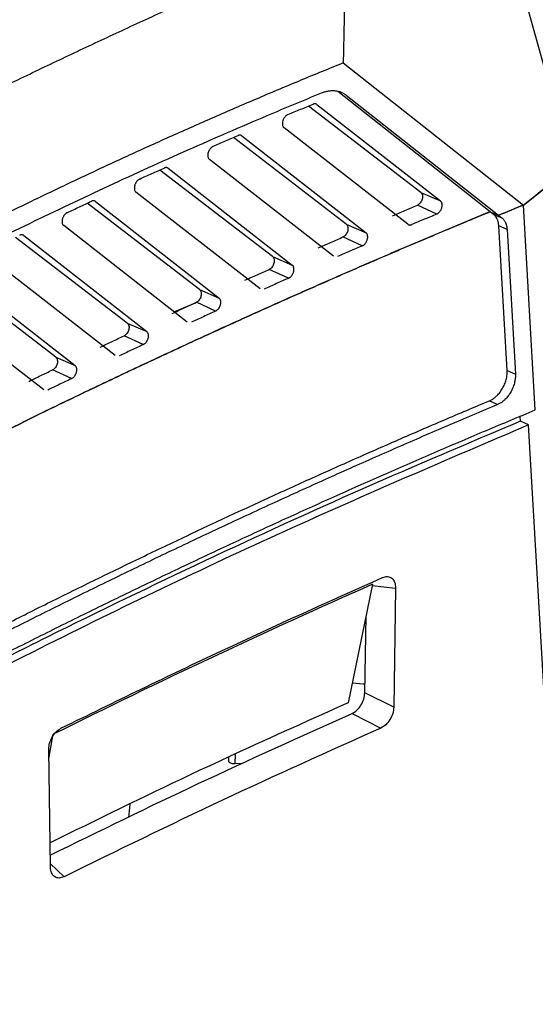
# Model space of a CAD drawing. Extents: x 51 to 741, y 25 to 594.
# Tile 61 of 77: x 658 to 679, y 115 to 156. Entities that reach past the tile are written whole.
import ezdxf

# ---------------------------------------------------------------- set-up
doc = ezdxf.new("R2010")
doc.units = 0
doc.layers.get('0').update_dxf_attribs({"linetype": 'CONTINUOUS'})

msp = doc.modelspace()

# ---------------------------------------------------------------- linework, layer by layer
at = {"color": 7, "linetype": 'Continuous'}
for p, q in [((680.85, 149.691), (678.772, 157.167)), ((671.285, 154.031), (678.826, 148.092)), ((677.437, 147.813), (671.062, 152.835)), ((671.405, 152.69), (677.785, 147.665)), ((674.528, 148.621), (669.825, 152.227)), ((670.186, 152.296), (675.358, 148.261)), ((673.99, 147.285), (668.807, 151.323)), ((671.412, 147.29), (666.69, 150.911)), ((667.048, 150.982), (672.241, 146.931)), ((670.883, 145.947), (665.686, 149.996)), ((668.327, 145.935), (663.606, 149.556)), ((663.96, 149.629), (669.154, 145.577)), ((678.825, 148.091), (680.85, 149.691)), ((667.807, 144.585), (662.614, 148.631)), ((660.919, 148.239), (666.098, 144.199)), ((674.528, 148.621), (675.358, 148.261)), ((665.274, 144.557), (660.569, 148.164)), ((675.195, 147.713), (674.386, 148.084)), ((677.577, 147.702), (677.436, 147.813)), ((677.437, 147.813), (677.785, 147.665)), ((679.32, 139.534), (678.825, 148.092)), ((677.577, 147.702), (677.921, 147.558)), ((677.784, 147.665), (677.921, 147.558)), ((664.76, 143.2), (659.589, 147.229)), ((671.412, 147.29), (672.241, 146.931)), ((678.141, 141.17), (677.791, 147.222)), ((678.137, 147.074), (677.791, 147.222)), ((678.137, 147.074), (678.487, 141.022)), ((662.251, 143.155), (657.578, 146.738)), ((657.924, 146.814), (663.07, 142.799)), ((672.08, 146.384), (671.272, 146.755)), ((661.742, 141.793), (656.608, 145.792)), ((668.327, 145.935), (669.154, 145.577)), ((654.973, 145.354), (660.071, 141.377)), ((668.996, 145.031), (668.19, 145.401)), ((659.257, 141.73), (654.631, 145.277)), ((665.274, 144.557), (666.098, 144.199)), ((658.752, 140.364), (653.671, 144.322)), ((665.181, 144.023), (664.22, 143.621)), ((665.942, 143.655), (665.139, 144.023)), ((662.251, 143.155), (663.07, 142.799)), ((662.916, 142.256), (662.118, 142.622)), ((659.257, 141.73), (660.071, 141.377)), ((659.919, 140.835), (659.126, 141.199)), ((678.141, 141.17), (678.487, 141.022)), ((677.408, 139.91), (677.747, 139.75)), ((678.698, 139.049), (678.693, 139.25)), ((679.321, 139.524), (679.32, 139.534)), ((679.038, 138.897), (678.698, 139.049)), ((679.783, 126.008), (679.038, 138.897)), ((672.514, 132.235), (671.487, 127.275)), ((673.474, 132.074), (673.397, 127.094)), ((672.188, 127.7), (672.238, 130.902)), ((673.397, 127.094), (672.188, 127.7)), ((671.652, 126.829), (672.86, 126.223)), ((658.973, 124.936), (659.155, 125.96)), ((659.032, 120.409), (658.967, 125.331)), ((666.489, 124.996), (666.487, 124.845)), ((666.756, 124.738), (667.069, 124.754)), ((662.356, 123.038), (662.298, 122.488))]:
    msp.add_line(p, q, dxfattribs=at)
at = {"color": 8, "linetype": 'Continuous'}
for p, q in [((667.048, 150.982), (666.991, 151.006)), ((663.96, 149.629), (663.903, 149.653)), ((660.919, 148.239), (660.863, 148.263)), ((657.924, 146.814), (657.868, 146.838)), ((672.502, 132.179), (673.474, 132.074)), ((666.762, 125.12), (666.756, 124.738)), ((659.03, 120.56), (659.613, 120.007))]:
    msp.add_line(p, q, dxfattribs=at)
at = {"color": 7, "linetype": 'Continuous', "flags": 128}
msp.add_lwpolyline([(671.671, 128.108), (672.118, 128.073), (672.194, 128.066)], dxfattribs=at)
at = {"color": 7, "linetype": 'Continuous'}
for points, knots in [([(672.936, 163.426), (671.46, 162.826), (668.508, 161.625), (664.091, 159.717), (659.635, 157.752), (656.371, 156.15), (653.949, 155.107), (652.661, 154.716), (647.967, 153.677), (643.533, 152.671), (639.04, 151.757), (638.194, 151.672), (637.346, 151.651), (636.537, 151.702), (635.777, 151.823), (635.151, 151.986), (631.505, 153.478), (626.117, 156.029), (618.518, 159.453), (613.729, 161.442), (611.267, 162.687), (610.874, 163.019), (610.598, 163.387), (610.467, 163.78), (610.478, 164.189), (610.607, 164.566), (611.038, 165.181), (611.428, 165.641), (611.735, 166.003)], [0, 0, 0, 0, 0.068334, 0.136682, 0.205075, 0.273483, 0.292354, 0.31177, 0.322984, 0.462227, 0.471711, 0.481471, 0.490954, 0.50072, 0.510068, 0.519679, 0.526571, 0.685736, 0.797326, 0.908916, 0.91833, 0.928017, 0.93743, 0.947119, 0.956456, 0.966053, 0.973261, 1, 1, 1, 1]), ([(636.681, 142.264), (637.007, 142.45), (637.66, 142.824), (638.641, 143.379), (639.622, 143.931), (640.605, 144.479), (641.588, 145.023), (642.572, 145.563), (643.556, 146.1), (644.542, 146.633), (645.528, 147.162), (646.515, 147.687), (647.503, 148.209), (648.492, 148.726), (649.481, 149.24), (650.471, 149.75), (651.462, 150.256), (652.453, 150.758), (653.445, 151.256), (654.438, 151.751), (655.431, 152.241), (656.425, 152.728), (657.42, 153.211), (658.416, 153.689), (659.412, 154.164), (660.408, 154.635), (661.406, 155.102), (662.404, 155.565), (663.402, 156.024), (664.401, 156.48), (665.401, 156.931), (666.401, 157.378), (667.402, 157.821), (668.403, 158.26), (669.405, 158.695), (670.407, 159.127), (671.075, 159.411), (671.41, 159.553)], [0, 0, 0, 0, 0.028442, 0.056891, 0.085348, 0.113813, 0.142285, 0.170765, 0.199252, 0.227747, 0.25625, 0.28476, 0.313278, 0.341804, 0.370337, 0.398878, 0.427427, 0.455983, 0.484547, 0.513118, 0.541697, 0.570284, 0.598878, 0.62748, 0.65609, 0.684707, 0.713332, 0.741964, 0.770604, 0.799252, 0.827907, 0.85657, 0.885241, 0.913919, 0.942605, 0.971299, 1, 1, 1, 1]), ([(671.41, 159.553), (671.386, 158.588), (671.341, 156.748), (671.303, 154.907), (671.285, 154.031)], [0, 0, 0, 0, 0.524775, 1, 1, 1, 1]), ([(671.285, 154.031), (670.991, 153.912), (670.401, 153.673), (669.517, 153.309), (668.633, 152.94), (667.748, 152.567), (666.864, 152.188), (665.981, 151.805), (665.097, 151.417), (664.213, 151.025), (663.329, 150.627), (662.446, 150.225), (661.562, 149.818), (660.679, 149.407), (659.796, 148.99), (658.913, 148.569), (658.03, 148.143), (657.147, 147.712), (656.264, 147.277), (655.158, 146.725), (653.83, 146.053), (652.281, 145.253), (650.733, 144.44), (649.186, 143.612), (647.641, 142.771), (646.098, 141.915), (644.556, 141.045), (643.016, 140.161), (641.477, 139.263), (640.452, 138.653), (639.94, 138.348)], [0, 0, 0, 0, 0.028126, 0.056248, 0.084366, 0.112481, 0.140594, 0.168704, 0.196813, 0.22492, 0.253028, 0.281135, 0.309244, 0.337354, 0.365465, 0.393579, 0.421696, 0.449817, 0.477942, 0.506071, 0.555512, 0.604934, 0.65434, 0.703734, 0.753118, 0.802495, 0.851869, 0.901242, 0.950618, 1, 1, 1, 1]), ([(640.045, 137.519), (640.33, 137.689), (640.899, 138.028), (641.754, 138.532), (642.608, 139.032), (643.464, 139.527), (644.319, 140.019), (645.176, 140.505), (646.032, 140.987), (646.889, 141.465), (647.746, 141.939), (648.604, 142.408), (649.462, 142.872), (650.321, 143.332), (651.18, 143.788), (652.039, 144.24), (652.899, 144.687), (653.759, 145.129), (654.619, 145.567), (655.744, 146.134), (657.134, 146.824), (658.788, 147.627), (660.443, 148.414), (662.098, 149.184), (663.753, 149.937), (665.409, 150.674), (667.065, 151.393), (668.721, 152.097), (669.826, 152.552), (670.378, 152.78)], [0, 0, 0, 0, 0.028355, 0.056705, 0.085051, 0.113395, 0.141735, 0.170073, 0.19841, 0.226746, 0.255081, 0.283416, 0.311752, 0.340088, 0.368427, 0.396768, 0.425111, 0.453458, 0.481808, 0.510163, 0.564607, 0.619038, 0.673458, 0.727874, 0.782287, 0.836702, 0.891124, 0.945555, 1, 1, 1, 1]), ([(670.378, 152.78), (670.403, 152.79), (670.453, 152.809), (670.527, 152.832), (670.6, 152.851), (670.673, 152.865), (670.745, 152.874), (670.816, 152.878), (670.887, 152.878), (670.976, 152.872), (671.08, 152.854), (671.196, 152.816), (671.306, 152.763), (671.372, 152.715), (671.405, 152.69)], [0, 0, 0, 0, 0.06525, 0.130177, 0.194947, 0.259728, 0.324687, 0.389991, 0.455803, 0.522283, 0.641443, 0.760077, 0.879247, 1, 1, 1, 1]), ([(668.971, 151.875), (669.147, 151.948), (669.498, 152.094), (669.849, 152.237), (670.024, 152.309)], [0, 0, 0, 0, 0.5, 1, 1, 1, 1]), ([(670.186, 152.296), (670.179, 152.3), (670.166, 152.309), (670.144, 152.318), (670.121, 152.324), (670.097, 152.325), (670.073, 152.324), (670.049, 152.318), (670.032, 152.312), (670.024, 152.309)], [0, 0, 0, 0, 0.1494729, 0.296739, 0.4417991, 0.5846541, 0.7253052, 0.8637534, 1, 1, 1, 1]), ([(668.971, 151.875), (668.961, 151.871), (668.941, 151.861), (668.911, 151.841), (668.881, 151.816), (668.851, 151.786), (668.823, 151.751), (668.797, 151.711), (668.775, 151.667), (668.751, 151.604), (668.735, 151.522), (668.739, 151.444), (668.756, 151.39), (668.776, 151.351), (668.796, 151.333), (668.807, 151.323)], [0, 0, 0, 0, 0.054106, 0.110134, 0.168083, 0.227954, 0.289747, 0.353463, 0.419101, 0.486662, 0.624091, 0.761518, 0.837333, 0.916827, 1, 1, 1, 1]), ([(665.847, 150.546), (666.019, 150.621), (666.365, 150.771), (666.71, 150.92), (666.883, 150.994)], [0, 0, 0, 0, 0.5, 1, 1, 1, 1]), ([(667.048, 150.982), (667.041, 150.986), (667.028, 150.996), (667.006, 151.005), (666.982, 151.01), (666.958, 151.011), (666.933, 151.009), (666.908, 151.004), (666.891, 150.997), (666.883, 150.994)], [0, 0, 0, 0, 0.149461, 0.296719, 0.441775, 0.58463, 0.725285, 0.863741, 1, 1, 1, 1]), ([(665.847, 150.546), (665.837, 150.542), (665.817, 150.532), (665.787, 150.512), (665.757, 150.486), (665.728, 150.456), (665.7, 150.42), (665.675, 150.38), (665.653, 150.336), (665.63, 150.274), (665.614, 150.193), (665.618, 150.116), (665.635, 150.062), (665.656, 150.024), (665.676, 150.005), (665.686, 149.996)], [0, 0, 0, 0, 0.0540102, 0.1099852, 0.1679254, 0.2278313, 0.2897031, 0.3535409, 0.4193446, 0.4871141, 0.6244458, 0.7617746, 0.8375209, 0.9169295, 1, 1, 1, 1]), ([(662.771, 149.179), (662.941, 149.256), (663.281, 149.411), (663.621, 149.563), (663.791, 149.639)], [0, 0, 0, 0, 0.5, 1, 1, 1, 1]), ([(663.96, 149.629), (663.953, 149.633), (663.939, 149.643), (663.917, 149.652), (663.893, 149.657), (663.868, 149.659), (663.842, 149.656), (663.817, 149.65), (663.8, 149.643), (663.791, 149.639)], [0, 0, 0, 0, 0.149444, 0.296691, 0.441741, 0.584596, 0.725256, 0.863724, 1, 1, 1, 1]), ([(662.771, 149.179), (662.761, 149.175), (662.742, 149.165), (662.712, 149.144), (662.682, 149.118), (662.653, 149.088), (662.626, 149.052), (662.601, 149.012), (662.58, 148.968), (662.557, 148.906), (662.542, 148.825), (662.547, 148.749), (662.563, 148.696), (662.584, 148.658), (662.604, 148.64), (662.614, 148.631)], [0, 0, 0, 0, 0.053918, 0.109843, 0.167778, 0.227723, 0.289676, 0.353639, 0.419612, 0.487594, 0.624819, 0.762041, 0.837716, 0.917036, 1, 1, 1, 1]), ([(659.742, 147.776), (659.91, 147.855), (660.245, 148.013), (660.579, 148.169), (660.747, 148.248)], [0, 0, 0, 0, 0.5, 1, 1, 1, 1]), ([(660.919, 148.239), (660.912, 148.244), (660.899, 148.253), (660.875, 148.263), (660.851, 148.268), (660.825, 148.269), (660.799, 148.266), (660.773, 148.259), (660.756, 148.251), (660.747, 148.248)], [0, 0, 0, 0, 0.149422, 0.296655, 0.441698, 0.584552, 0.72522, 0.863702, 1, 1, 1, 1]), ([(674.528, 148.621), (674.561, 148.596), (674.584, 148.555), (674.605, 148.457), (674.602, 148.399), (674.572, 148.285), (674.544, 148.229), (674.473, 148.138), (674.43, 148.103), (674.386, 148.084)], [0, 0, 0, 0, 0.25, 0.25, 0.5, 0.5, 0.75, 0.75, 1, 1, 1, 1]), ([(675.195, 147.713), (675.205, 147.718), (675.225, 147.727), (675.256, 147.748), (675.287, 147.774), (675.317, 147.805), (675.345, 147.842), (675.37, 147.883), (675.392, 147.928), (675.41, 147.976), (675.423, 148.031), (675.429, 148.1), (675.419, 148.171), (675.392, 148.228), (675.368, 148.251), (675.358, 148.261)], [0, 0, 0, 0, 0.055181, 0.112467, 0.171859, 0.233359, 0.296968, 0.362687, 0.430516, 0.500458, 0.569273, 0.665034, 0.800396, 0.912082, 1, 1, 1, 1]), ([(677.437, 147.813), (677.083, 147.667), (676.375, 147.375), (675.314, 146.931), (674.253, 146.483), (673.192, 146.03), (672.131, 145.573), (671.07, 145.112), (670.009, 144.647), (668.947, 144.177), (667.886, 143.702), (666.825, 143.224), (665.764, 142.741), (664.703, 142.253), (663.643, 141.762), (662.582, 141.266), (661.521, 140.765), (660.461, 140.261), (659.401, 139.752), (658.694, 139.409), (658.341, 139.238)], [0, 0, 0, 0, 0.055542, 0.111086, 0.166631, 0.222178, 0.277727, 0.333277, 0.388829, 0.444382, 0.499937, 0.555493, 0.611051, 0.66661, 0.722171, 0.777734, 0.833298, 0.888864, 0.944431, 1, 1, 1, 1]), ([(659.742, 147.776), (659.733, 147.771), (659.713, 147.761), (659.684, 147.74), (659.654, 147.714), (659.626, 147.683), (659.599, 147.648), (659.575, 147.607), (659.554, 147.564), (659.531, 147.501), (659.517, 147.422), (659.522, 147.346), (659.539, 147.293), (659.559, 147.256), (659.579, 147.238), (659.589, 147.229)], [0, 0, 0, 0, 0.053828, 0.109708, 0.167641, 0.227627, 0.289666, 0.353758, 0.419904, 0.488102, 0.625212, 0.762318, 0.837919, 0.917147, 1, 1, 1, 1]), ([(677.791, 147.222), (677.79, 147.243), (677.786, 147.284), (677.777, 147.343), (677.764, 147.4), (677.748, 147.454), (677.723, 147.516), (677.687, 147.582), (677.637, 147.65), (677.597, 147.685), (677.577, 147.702)], [0, 0, 0, 0, 0.1005049, 0.200247, 0.2997449, 0.399521, 0.5000936, 0.6668679, 0.8326931, 1, 1, 1, 1]), ([(677.921, 147.558), (677.933, 147.547), (677.958, 147.527), (677.991, 147.49), (678.021, 147.45), (678.048, 147.406), (678.078, 147.348), (678.105, 147.272), (678.128, 147.177), (678.134, 147.108), (678.137, 147.074)], [0, 0, 0, 0, 0.100486, 0.200217, 0.299712, 0.399495, 0.500083, 0.666846, 0.832675, 1, 1, 1, 1]), ([(658.341, 139.238), (658.699, 139.412), (659.416, 139.759), (660.493, 140.276), (661.569, 140.788), (662.645, 141.295), (663.722, 141.799), (664.799, 142.297), (665.875, 142.791), (666.952, 143.281), (668.029, 143.766), (669.106, 144.247), (670.183, 144.724), (671.26, 145.195), (672.337, 145.663), (673.414, 146.125), (674.491, 146.584), (675.209, 146.886), (675.568, 147.037)], [0, 0, 0, 0, 0.062515, 0.125028, 0.187539, 0.250048, 0.312555, 0.37506, 0.437563, 0.500064, 0.562563, 0.62506, 0.687555, 0.750048, 0.812539, 0.875028, 0.937515, 1, 1, 1, 1]), ([(671.412, 147.29), (671.444, 147.265), (671.467, 147.225), (671.488, 147.127), (671.486, 147.07), (671.456, 146.956), (671.429, 146.9), (671.358, 146.809), (671.316, 146.774), (671.272, 146.755)], [0, 0, 0, 0, 0.25, 0.25, 0.5, 0.5, 0.75, 0.75, 1, 1, 1, 1]), ([(673.99, 147.285), (673.997, 147.28), (674.01, 147.271), (674.032, 147.262), (674.056, 147.257), (674.08, 147.255), (674.105, 147.258), (674.129, 147.263), (674.145, 147.27), (674.153, 147.273)], [0, 0, 0, 0, 0.150463, 0.300074, 0.447724, 0.592382, 0.733136, 0.869213, 1, 1, 1, 1]), ([(657.924, 146.814), (657.917, 146.819), (657.903, 146.828), (657.879, 146.838), (657.854, 146.843), (657.828, 146.843), (657.802, 146.84), (657.775, 146.833), (657.757, 146.825), (657.748, 146.821)], [0, 0, 0, 0, 0.149397, 0.296611, 0.441646, 0.5845, 0.725176, 0.863676, 1, 1, 1, 1]), ([(672.08, 146.384), (672.09, 146.389), (672.11, 146.398), (672.141, 146.419), (672.171, 146.445), (672.201, 146.477), (672.229, 146.513), (672.254, 146.555), (672.276, 146.6), (672.293, 146.648), (672.306, 146.702), (672.312, 146.77), (672.302, 146.841), (672.275, 146.898), (672.251, 146.921), (672.241, 146.931)], [0, 0, 0, 0, 0.055094, 0.112317, 0.171672, 0.23316, 0.296781, 0.362537, 0.430429, 0.500457, 0.568678, 0.663619, 0.799555, 0.911713, 1, 1, 1, 1]), ([(672.08, 146.384), (671.908, 146.309), (671.564, 146.161), (671.221, 146.011), (671.049, 145.936)], [0, 0, 0, 0, 0.5, 1, 1, 1, 1]), ([(668.327, 145.935), (668.36, 145.911), (668.383, 145.871), (668.404, 145.773), (668.402, 145.716), (668.372, 145.603), (668.345, 145.547), (668.276, 145.456), (668.233, 145.42), (668.19, 145.401)], [0, 0, 0, 0, 0.25, 0.25, 0.5, 0.5, 0.75, 0.75, 1, 1, 1, 1]), ([(668.996, 145.031), (669.006, 145.036), (669.026, 145.046), (669.056, 145.067), (669.087, 145.093), (669.116, 145.124), (669.144, 145.161), (669.169, 145.202), (669.19, 145.247), (669.207, 145.295), (669.219, 145.348), (669.225, 145.416), (669.215, 145.487), (669.189, 145.544), (669.165, 145.567), (669.154, 145.577)], [0, 0, 0, 0, 0.055007, 0.11217, 0.171488, 0.232963, 0.296597, 0.36239, 0.430343, 0.500457, 0.567034, 0.662206, 0.798687, 0.911316, 1, 1, 1, 1]), ([(668.996, 145.031), (668.826, 144.955), (668.485, 144.804), (668.145, 144.651), (667.975, 144.575)], [0, 0, 0, 0, 0.5, 1, 1, 1, 1]), ([(665.274, 144.557), (665.306, 144.532), (665.329, 144.492), (665.35, 144.395), (665.348, 144.338), (665.32, 144.225), (665.293, 144.17), (665.224, 144.079), (665.182, 144.043), (665.139, 144.023)], [0, 0, 0, 0, 0.25, 0.25, 0.5, 0.5, 0.75, 0.75, 1, 1, 1, 1]), ([(665.942, 143.655), (665.952, 143.66), (665.972, 143.67), (666.002, 143.691), (666.032, 143.717), (666.061, 143.749), (666.088, 143.785), (666.113, 143.826), (666.134, 143.872), (666.151, 143.919), (666.163, 143.972), (666.169, 144.039), (666.159, 144.11), (666.132, 144.167), (666.108, 144.189), (666.098, 144.199)], [0, 0, 0, 0, 0.054922, 0.112023, 0.171304, 0.232767, 0.296413, 0.362243, 0.430257, 0.500456, 0.566451, 0.660795, 0.797832, 0.910932, 1, 1, 1, 1]), ([(665.942, 143.655), (665.773, 143.578), (665.436, 143.423), (665.099, 143.268), (664.93, 143.191)], [0, 0, 0, 0, 0.5, 1, 1, 1, 1]), ([(662.251, 143.155), (662.283, 143.13), (662.306, 143.091), (662.327, 142.994), (662.325, 142.937), (662.297, 142.825), (662.271, 142.77), (662.203, 142.678), (662.161, 142.642), (662.118, 142.622)], [0, 0, 0, 0, 0.25, 0.25, 0.5, 0.5, 0.75, 0.75, 1, 1, 1, 1]), ([(661.117, 142.15), (661.284, 142.229), (661.618, 142.387), (661.951, 142.544), (662.118, 142.622)], [0, 0, 0, 0, 0.5, 1, 1, 1, 1]), ([(662.916, 142.256), (662.926, 142.261), (662.946, 142.271), (662.976, 142.292), (663.006, 142.319), (663.035, 142.35), (663.062, 142.387), (663.086, 142.428), (663.107, 142.473), (663.123, 142.52), (663.135, 142.572), (663.141, 142.639), (663.131, 142.71), (663.105, 142.767), (663.081, 142.789), (663.07, 142.799)], [0, 0, 0, 0, 0.054837, 0.111877, 0.171122, 0.232574, 0.296232, 0.362098, 0.430173, 0.500457, 0.565272, 0.659386, 0.797255, 0.910825, 1, 1, 1, 1]), ([(662.916, 142.256), (662.749, 142.177), (662.415, 142.021), (662.081, 141.863), (661.914, 141.784)], [0, 0, 0, 0, 0.5, 1, 1, 1, 1]), ([(659.257, 141.73), (659.289, 141.706), (659.312, 141.666), (659.333, 141.571), (659.332, 141.514), (659.304, 141.402), (659.278, 141.347), (659.21, 141.255), (659.169, 141.219), (659.126, 141.199)], [0, 0, 0, 0, 0.25, 0.25, 0.5, 0.5, 0.75, 0.75, 1, 1, 1, 1]), ([(659.919, 140.835), (659.929, 140.84), (659.949, 140.85), (659.979, 140.872), (660.008, 140.898), (660.037, 140.93), (660.064, 140.967), (660.088, 141.008), (660.109, 141.053), (660.124, 141.099), (660.136, 141.151), (660.142, 141.218), (660.132, 141.288), (660.106, 141.345), (660.081, 141.367), (660.071, 141.377)], [0, 0, 0, 0, 0.054752, 0.111732, 0.170941, 0.232379, 0.296049, 0.361951, 0.430086, 0.500454, 0.565286, 0.657976, 0.796125, 0.910164, 1, 1, 1, 1]), ([(658.135, 140.719), (658.3, 140.799), (658.631, 140.96), (658.961, 141.119), (659.126, 141.199)], [0, 0, 0, 0, 0.5, 1, 1, 1, 1]), ([(659.919, 140.835), (659.754, 140.755), (659.423, 140.596), (659.092, 140.436), (658.927, 140.356)], [0, 0, 0, 0, 0.5, 1, 1, 1, 1]), ([(677.408, 139.91), (677.425, 139.918), (677.46, 139.933), (677.512, 139.962), (677.562, 139.994), (677.612, 140.03), (677.662, 140.071), (677.744, 140.146), (677.852, 140.269), (677.968, 140.45), (678.058, 140.643), (678.108, 140.812), (678.134, 140.952), (678.144, 141.064), (678.142, 141.135), (678.141, 141.17)], [0, 0, 0, 0, 0.0434153, 0.0864137, 0.1292111, 0.1720267, 0.2150792, 0.2585841, 0.3922279, 0.5262169, 0.6524699, 0.7790874, 0.8528262, 0.9261008, 1, 1, 1, 1]), ([(678.487, 141.022), (678.487, 141), (678.489, 140.958), (678.487, 140.892), (678.481, 140.825), (678.471, 140.757), (678.449, 140.645), (678.402, 140.49), (678.312, 140.295), (678.195, 140.112), (678.071, 139.971), (677.954, 139.87), (677.852, 139.799), (677.782, 139.767), (677.747, 139.75)], [0, 0, 0, 0, 0.0443899, 0.0884524, 0.1324204, 0.1765284, 0.2210085, 0.3473062, 0.4738972, 0.6075719, 0.7415499, 0.8279259, 0.9134902, 1, 1, 1, 1]), ([(636.272, 119.135), (636.624, 119.342), (637.328, 119.757), (638.385, 120.374), (639.442, 120.987), (640.5, 121.596), (641.557, 122.2), (642.616, 122.799), (643.674, 123.394), (644.733, 123.984), (645.793, 124.57), (646.853, 125.152), (647.913, 125.729), (648.974, 126.301), (650.035, 126.869), (651.096, 127.433), (652.158, 127.992), (653.221, 128.547), (654.283, 129.097), (655.347, 129.642), (656.691, 130.327), (658.317, 131.144), (660.224, 132.087), (662.131, 133.016), (664.039, 133.93), (665.948, 134.829), (667.857, 135.714), (669.766, 136.583), (671.676, 137.438), (673.586, 138.277), (675.497, 139.103), (676.771, 139.641), (677.408, 139.91)], [0, 0, 0, 0, 0.025838, 0.051674, 0.077507, 0.103338, 0.129167, 0.154994, 0.180821, 0.206646, 0.232472, 0.258297, 0.284122, 0.309948, 0.335774, 0.361602, 0.387432, 0.413263, 0.439096, 0.464933, 0.490772, 0.537079, 0.583378, 0.62967, 0.675957, 0.722242, 0.768526, 0.81481, 0.861098, 0.907391, 0.953691, 1, 1, 1, 1]), ([(677.747, 139.75), (677.396, 139.603), (676.696, 139.308), (675.645, 138.859), (674.594, 138.407), (673.543, 137.949), (672.493, 137.488), (671.442, 137.022), (670.392, 136.551), (669.342, 136.076), (668.292, 135.596), (667.242, 135.112), (666.192, 134.624), (665.142, 134.131), (664.093, 133.633), (663.043, 133.131), (661.994, 132.624), (660.945, 132.113), (659.896, 131.598), (658.847, 131.078), (657.798, 130.553), (656.425, 129.861), (654.729, 128.994), (652.71, 127.946), (650.693, 126.882), (648.677, 125.801), (646.663, 124.705), (644.65, 123.592), (642.638, 122.463), (640.628, 121.317), (638.619, 120.156), (637.281, 119.369), (636.612, 118.976)], [0, 0, 0, 0, 0.02547, 0.050938, 0.076402, 0.101865, 0.127326, 0.152785, 0.178243, 0.203699, 0.229156, 0.254612, 0.280068, 0.305525, 0.330982, 0.35644, 0.3819, 0.407361, 0.432824, 0.45829, 0.483758, 0.509229, 0.558319, 0.6074, 0.656474, 0.705544, 0.754612, 0.803679, 0.85275, 0.901825, 0.950908, 1, 1, 1, 1]), ([(634.468, 116.806), (634.822, 117.018), (635.529, 117.442), (636.592, 118.073), (637.654, 118.699), (638.717, 119.32), (639.781, 119.937), (640.845, 120.55), (641.909, 121.158), (642.974, 121.761), (644.039, 122.36), (645.105, 122.954), (646.171, 123.544), (647.237, 124.129), (648.304, 124.71), (649.371, 125.286), (650.439, 125.858), (651.507, 126.425), (652.576, 126.988), (653.645, 127.546), (654.714, 128.099), (655.784, 128.648), (657.177, 129.357), (658.894, 130.219), (660.935, 131.226), (662.976, 132.217), (665.017, 133.19), (667.059, 134.146), (669.102, 135.086), (671.145, 136.008), (673.188, 136.913), (675.232, 137.801), (677.276, 138.673), (678.639, 139.24), (679.321, 139.524)], [0, 0, 0, 0, 0.023842, 0.047681, 0.071517, 0.095351, 0.119182, 0.143012, 0.16684, 0.190668, 0.214494, 0.23832, 0.262145, 0.285971, 0.309797, 0.333624, 0.357453, 0.381282, 0.405113, 0.428946, 0.452782, 0.47662, 0.500461, 0.54589, 0.591308, 0.636719, 0.682125, 0.727527, 0.772929, 0.818332, 0.863738, 0.90915, 0.95457, 1, 1, 1, 1]), ([(658.341, 139.238), (654.811, 137.475), (647.887, 134.016), (640.998, 130.116), (637.62, 128.204)], [0, 0, 0, 0, 0.5097635, 1, 1, 1, 1]), ([(637.62, 128.204), (640.998, 130.116), (647.887, 134.016), (654.811, 137.475), (658.341, 139.238)], [0, 0, 0, 0, 0.490237, 1, 1, 1, 1]), ([(678.698, 139.049), (676.498, 138.119), (672.097, 136.258), (665.493, 133.238), (658.889, 130.05), (650.642, 125.838), (640.763, 120.422), (629.274, 113.553), (617.823, 106.182), (610.257, 100.829), (606.471, 98.151)], [0, 0, 0, 0, 0.090505, 0.181056, 0.271745, 0.362481, 0.521235, 0.680237, 0.839992, 1, 1, 1, 1]), ([(679.038, 138.897), (675.634, 137.444), (668.813, 134.531), (658.55, 129.597), (648.237, 124.23), (637.88, 118.384), (627.502, 112.063), (617.123, 105.309), (610.251, 100.438), (606.81, 97.999)], [0, 0, 0, 0, 0.140008, 0.280543, 0.422594, 0.565586, 0.709461, 0.85454, 1, 1, 1, 1]), ([(659.473, 126.211), (661.714, 127.308), (666.195, 129.502), (670.683, 131.51), (672.926, 132.514)], [0, 0, 0, 0, 0.5, 1, 1, 1, 1]), ([(672.926, 132.514), (672.999, 132.536), (673.108, 132.569), (673.237, 132.539), (673.321, 132.491), (673.389, 132.416), (673.458, 132.288), (673.468, 132.159), (673.474, 132.074)], [0, 0, 0, 0, 0.2491067, 0.3745267, 0.4995555, 0.6244995, 0.7501434, 1, 1, 1, 1]), ([(671.652, 126.829), (671.721, 126.869), (671.86, 126.948), (672.036, 127.171), (672.161, 127.435), (672.179, 127.612), (672.188, 127.7)], [0, 0, 0, 0, 0.249765, 0.499493, 0.74931, 1, 1, 1, 1]), ([(671.487, 127.275), (669.284, 126.287), (665.122, 124.421), (660.972, 122.38), (659.019, 121.42)], [0, 0, 0, 0, 0.529571, 1, 1, 1, 1]), ([(659.026, 120.908), (661.089, 121.918), (665.294, 123.978), (669.506, 125.866), (671.652, 126.829)], [0, 0, 0, 0, 0.490479, 1, 1, 1, 1]), ([(673.397, 127.094), (673.388, 127.006), (673.37, 126.83), (673.246, 126.566), (673.069, 126.343), (672.93, 126.263), (672.86, 126.223)], [0, 0, 0, 0, 0.249716, 0.499451, 0.749303, 1, 1, 1, 1]), ([(658.967, 125.331), (658.974, 125.417), (658.986, 125.589), (659.1, 125.853), (659.268, 126.081), (659.404, 126.167), (659.473, 126.211)], [0, 0, 0, 0, 0.249783, 0.499477, 0.74928, 1, 1, 1, 1]), ([(672.86, 126.223), (670.65, 125.233), (666.232, 123.253), (661.819, 121.089), (659.613, 120.007)], [0, 0, 0, 0, 0.5, 1, 1, 1, 1]), ([(666.487, 124.845), (666.488, 124.833), (666.492, 124.808), (666.532, 124.776), (666.593, 124.752), (666.671, 124.737), (666.728, 124.738), (666.756, 124.738)], [0, 0, 0, 0, 0.199747, 0.399501, 0.59909, 0.798583, 1, 1, 1, 1]), ([(659.613, 120.007), (659.539, 119.98), (659.428, 119.94), (659.294, 119.961), (659.205, 120.004), (659.131, 120.073), (659.077, 120.166), (659.04, 120.278), (659.035, 120.365), (659.032, 120.409)], [0, 0, 0, 0, 0.248822, 0.374181, 0.498963, 0.623957, 0.749219, 0.874297, 1, 1, 1, 1])]:
    msp.add_open_spline(points, degree=3, knots=knots, dxfattribs=at)
for points in [[(678.826, 148.092), (679.5, 148.63), (680.175, 149.163), (680.85, 149.691)], [(673.345, 147.644), (673.518, 147.718), (673.865, 147.865), (674.213, 148.011), (674.386, 148.084)], [(675.568, 147.037), (676.191, 147.298), (676.813, 147.556), (677.436, 147.813)], [(677.784, 147.665), (678.131, 147.808), (678.478, 147.95), (678.826, 148.092)], [(678.825, 148.091), (678.478, 147.95), (678.132, 147.808), (677.785, 147.665)], [(675.195, 147.713), (675.021, 147.64), (674.674, 147.494), (674.327, 147.346), (674.153, 147.273)], [(670.241, 146.306), (670.413, 146.381), (670.757, 146.531), (671.1, 146.68), (671.272, 146.755)], [(667.169, 144.944), (667.34, 145.02), (667.68, 145.173), (668.02, 145.325), (668.19, 145.401)], [(664.128, 143.558), (664.297, 143.636), (664.634, 143.791), (664.97, 143.946), (665.139, 144.023)], [(672.514, 132.235), (668.054, 130.268), (663.6, 128.176), (659.155, 125.96)]]:
    msp.add_open_spline(points, degree=3, dxfattribs=at)

doc.saveas('drawing.dxf')
